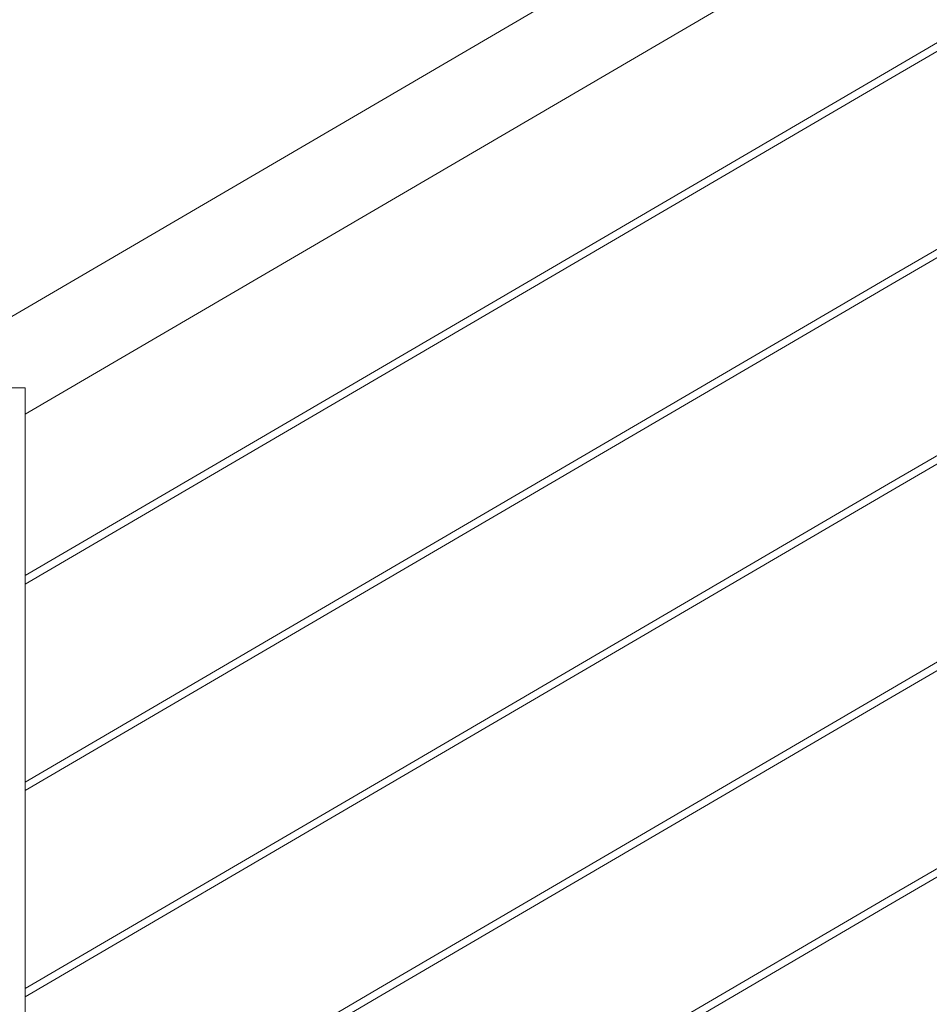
# Model space of a CAD drawing. Header units: millimetres. Extents: x -126680 to -83680, y 18016 to 39016.
# Tile 66 of 121: x -109347 to -108848, y 28763 to 29304. Entities that reach past the tile are written whole.
import ezdxf

# ---------------------------------------------------------------- set-up
doc = ezdxf.new("R2010")
doc.units = ezdxf.units.MM
doc.header["$MEASUREMENT"] = 0
doc.linetypes.add('Wipeout_Contour', pattern=[1000, 0, -1000])
doc.layers.add('Nowe_Konstrukcja - Schody', color=7, linetype='Continuous')
doc.layers.add('Nowe_Konstrukcja - Schody_Nr_pióra__101', color=250, linetype='Continuous', lineweight=13, true_color=0x333333)

msp = doc.modelspace()

# ---------------------------------------------------------------- wipeouts: each hides what was drawn before it
at = {"color": 254, "linetype": 'Wipeout_Contour', "lineweight": 0, "ltscale": 452397.595767}
msp.add_wipeout([(-109380.63, 29121.83), (-109377.9, 29117.16), (-109157.9, 29245.73), (-109160.63, 29250.41)], dxfattribs=at).dxf.layer = 'Nowe_Konstrukcja - Schody'
at = {"color": 254, "linetype": 'Wipeout_Contour', "lineweight": 0, "ltscale": 449901.549333}
msp.add_wipeout([(-108868.98, 28707.43), (-108868.27, 28706.21), (-108588.27, 28869.85), (-108588.98, 28871.07)], dxfattribs=at).dxf.layer = 'Nowe_Konstrukcja - Schody'

# ---------------------------------------------------------------- next in the draw order: wipeouts: each hides what was drawn before it
at = {"color": 254, "linetype": 'Wipeout_Contour', "lineweight": 0, "ltscale": 452378.376677}
msp.add_wipeout([(-109377.9, 29117.16), (-109373.81, 29110.15), (-109153.81, 29238.72), (-109157.9, 29245.73)], dxfattribs=at).dxf.layer = 'Nowe_Konstrukcja - Schody'
at = {"color": 254, "linetype": 'Wipeout_Contour', "lineweight": 0, "ltscale": 449898.714352}
msp.add_wipeout([(-108868.27, 28706.21), (-108867.97, 28705.71), (-108587.97, 28869.34), (-108588.27, 28869.85)], dxfattribs=at).dxf.layer = 'Nowe_Konstrukcja - Schody'

# ---------------------------------------------------------------- next in the draw order: wipeouts: each hides what was drawn before it
at = {"color": 254, "linetype": 'Wipeout_Contour', "lineweight": 0, "ltscale": 452353.266873}
msp.add_wipeout([(-109373.81, 29110.15), (-109368.98, 29101.89), (-109148.98, 29230.46), (-109153.81, 29238.72)], dxfattribs=at).dxf.layer = 'Nowe_Konstrukcja - Schody'
at = {"color": 254, "linetype": 'Wipeout_Contour', "lineweight": 0, "ltscale": 449908.393622}
msp.add_wipeout([(-108869.99, 28709.16), (-108869.69, 28708.65), (-108589.69, 28872.29), (-108589.99, 28872.8)], dxfattribs=at).dxf.layer = 'Nowe_Konstrukcja - Schody'

# ---------------------------------------------------------------- next in the draw order: wipeouts: each hides what was drawn before it
at = {"color": 254, "linetype": 'Wipeout_Contour', "lineweight": 0, "ltscale": 452314.599365}
msp.add_wipeout([(-109368.98, 29101.89), (-109350.02, 29101.89), (-109144.15, 29222.2), (-109148.98, 29230.46)], dxfattribs=at).dxf.layer = 'Nowe_Konstrukcja - Schody'
at = {"color": 254, "linetype": 'Wipeout_Contour', "lineweight": 0, "ltscale": 450936.999917}
msp.add_wipeout([(-109149.69, 28658.35), (-109148.98, 28657.13), (-108868.98, 28820.77), (-108869.69, 28821.99)], dxfattribs=at).dxf.layer = 'Nowe_Konstrukcja - Schody'

# ---------------------------------------------------------------- next in the draw order: wipeouts: each hides what was drawn before it
at = {"color": 254, "linetype": 'Wipeout_Contour', "lineweight": 0, "ltscale": 565426.217381}
msp.add_wipeout([(-109350.02, 29101.89), (-109343.98, 29101.89), (-109343.98, 29096.03), (-109140.06, 29215.2), (-109144.15, 29222.2)], dxfattribs=at).dxf.layer = 'Nowe_Konstrukcja - Schody'
at = {"color": 254, "linetype": 'Wipeout_Contour', "lineweight": 0, "ltscale": 450932.994891}
msp.add_wipeout([(-109148.98, 28657.13), (-109148.27, 28655.91), (-108868.27, 28819.55), (-108868.98, 28820.77)], dxfattribs=at).dxf.layer = 'Nowe_Konstrukcja - Schody'

# ---------------------------------------------------------------- next in the draw order: wipeouts: each hides what was drawn before it
at = {"color": 254, "linetype": 'Wipeout_Contour', "lineweight": 0, "ltscale": 452257.741396}
msp.add_wipeout([(-109343.98, 29096.03), (-109343.98, 29089.75), (-109137.33, 29210.52), (-109140.06, 29215.2)], dxfattribs=at).dxf.layer = 'Nowe_Konstrukcja - Schody'
at = {"color": 254, "linetype": 'Wipeout_Contour', "lineweight": 0, "ltscale": 450930.162921}
msp.add_wipeout([(-109148.27, 28655.91), (-109147.97, 28655.4), (-108867.97, 28819.04), (-108868.27, 28819.55)], dxfattribs=at).dxf.layer = 'Nowe_Konstrukcja - Schody'

# ---------------------------------------------------------------- next in the draw order: wipeouts: each hides what was drawn before it
at = {"color": 254, "linetype": 'Wipeout_Contour', "lineweight": 0, "ltscale": 452250.363416}
msp.add_wipeout([(-109137.33, 29210.52), (-109343.98, 29089.75), (-109343.98, 29087.55), (-109136.37, 29208.88)], dxfattribs=at).dxf.layer = 'Nowe_Konstrukcja - Schody'
at = {"color": 254, "linetype": 'Wipeout_Contour', "lineweight": 0, "ltscale": 450939.83191}
msp.add_wipeout([(-109149.99, 28658.86), (-109149.69, 28658.35), (-108869.69, 28821.99), (-108869.99, 28822.49)], dxfattribs=at).dxf.layer = 'Nowe_Konstrukcja - Schody'

# ---------------------------------------------------------------- next in the draw order: wipeouts: each hides what was drawn before it
at = {"color": 254, "linetype": 'Wipeout_Contour', "lineweight": 0, "ltscale": 452407.997369}
msp.add_wipeout([(-109161.59, 29252.05), (-109381.59, 29123.48), (-109380.63, 29121.83), (-109160.63, 29250.41)], dxfattribs=at).dxf.layer = 'Nowe_Konstrukcja - Schody'
at = {"color": 254, "linetype": 'Wipeout_Contour', "lineweight": 0, "ltscale": 452224.815357}
msp.add_wipeout([(-109393.98, 28166.83), (-109343.98, 28166.83), (-109343.98, 29101.89), (-109393.98, 29101.89)], dxfattribs=at).dxf.layer = 'Nowe_Konstrukcja - Schody'
at = {"color": 254, "linetype": 'Wipeout_Contour', "lineweight": 0, "ltscale": 450021.809285}
msp.add_wipeout([(-108869.69, 28821.99), (-108868.98, 28820.77), (-108588.98, 28984.4), (-108589.69, 28985.63)], dxfattribs=at).dxf.layer = 'Nowe_Konstrukcja - Schody'

# ---------------------------------------------------------------- next in the draw order: wipeouts: each hides what was drawn before it
at = {"color": 254, "linetype": 'Wipeout_Contour', "lineweight": 0, "ltscale": 451583.101716}
msp.add_wipeout([(-109160.63, 29250.41), (-109157.9, 29245.73), (-108877.9, 29409.36), (-108880.63, 29414.04)], dxfattribs=at).dxf.layer = 'Nowe_Konstrukcja - Schody'
at = {"color": 254, "linetype": 'Wipeout_Contour', "lineweight": 0, "ltscale": 450017.796116}
msp.add_wipeout([(-108868.98, 28820.77), (-108868.27, 28819.55), (-108588.27, 28983.18), (-108588.98, 28984.4)], dxfattribs=at).dxf.layer = 'Nowe_Konstrukcja - Schody'
at = {"color": 254, "linetype": 'Wipeout_Contour', "lineweight": 0, "ltscale": 451829.063604}
msp.add_wipeout([(-109343.98, 28658.14), (-109343.98, 28656.5), (-109148.98, 28770.46), (-109149.69, 28771.69)], dxfattribs=at).dxf.layer = 'Nowe_Konstrukcja - Schody'

# ---------------------------------------------------------------- next in the draw order: wipeouts: each hides what was drawn before it
at = {"color": 254, "linetype": 'Wipeout_Contour', "lineweight": 0, "ltscale": 451563.847963}
msp.add_wipeout([(-109157.9, 29245.73), (-109153.81, 29238.72), (-108873.81, 29402.36), (-108877.9, 29409.36)], dxfattribs=at).dxf.layer = 'Nowe_Konstrukcja - Schody'
at = {"color": 254, "linetype": 'Wipeout_Contour', "lineweight": 0, "ltscale": 450014.958389}
msp.add_wipeout([(-108868.27, 28819.55), (-108867.97, 28819.04), (-108587.97, 28982.68), (-108588.27, 28983.18)], dxfattribs=at).dxf.layer = 'Nowe_Konstrukcja - Schody'
at = {"color": 254, "linetype": 'Wipeout_Contour', "lineweight": 0, "ltscale": 451826.23066}
msp.add_wipeout([(-109343.98, 28656.5), (-109343.98, 28654.87), (-109148.27, 28769.24), (-109148.98, 28770.46)], dxfattribs=at).dxf.layer = 'Nowe_Konstrukcja - Schody'

# ---------------------------------------------------------------- next in the draw order: wipeouts: each hides what was drawn before it
at = {"color": 254, "linetype": 'Wipeout_Contour', "lineweight": 0, "ltscale": 451538.692866}
msp.add_wipeout([(-109153.81, 29238.72), (-109148.98, 29230.46), (-108868.98, 29394.1), (-108873.81, 29402.36)], dxfattribs=at).dxf.layer = 'Nowe_Konstrukcja - Schody'
at = {"color": 254, "linetype": 'Wipeout_Contour', "lineweight": 0, "ltscale": 450024.647036}
msp.add_wipeout([(-108869.99, 28822.49), (-108869.69, 28821.99), (-108589.69, 28985.63), (-108589.99, 28986.13)], dxfattribs=at).dxf.layer = 'Nowe_Konstrukcja - Schody'
at = {"color": 254, "linetype": 'Wipeout_Contour', "lineweight": 0, "ltscale": 451824.229025}
msp.add_wipeout([(-109343.98, 28654.87), (-109343.98, 28654.19), (-109147.97, 28768.74), (-109148.27, 28769.24)], dxfattribs=at).dxf.layer = 'Nowe_Konstrukcja - Schody'

# ---------------------------------------------------------------- next in the draw order: wipeouts: each hides what was drawn before it
at = {"color": 254, "linetype": 'Wipeout_Contour', "lineweight": 0, "ltscale": 451511.466656}
msp.add_wipeout([(-109148.98, 29230.46), (-109144.15, 29222.2), (-108864.15, 29385.84), (-108868.98, 29394.1)], dxfattribs=at).dxf.layer = 'Nowe_Konstrukcja - Schody'
at = {"color": 254, "linetype": 'Wipeout_Contour', "lineweight": 0, "ltscale": 451831.068346}
msp.add_wipeout([(-109343.98, 28658.82), (-109343.98, 28658.14), (-109149.69, 28771.69), (-109149.99, 28772.19)], dxfattribs=at).dxf.layer = 'Nowe_Konstrukcja - Schody'

# ---------------------------------------------------------------- next in the draw order: wipeouts: each hides what was drawn before it
at = {"color": 254, "linetype": 'Wipeout_Contour', "lineweight": 0, "ltscale": 451486.314274}
msp.add_wipeout([(-109144.15, 29222.2), (-109140.06, 29215.2), (-108860.06, 29378.84), (-108864.15, 29385.84)], dxfattribs=at).dxf.layer = 'Nowe_Konstrukcja - Schody'
at = {"color": 254, "linetype": 'Wipeout_Contour', "lineweight": 0, "ltscale": 451052.782518}
msp.add_wipeout([(-109149.69, 28771.69), (-109148.98, 28770.46), (-108868.98, 28934.1), (-108869.69, 28935.32)], dxfattribs=at).dxf.layer = 'Nowe_Konstrukcja - Schody'

# ---------------------------------------------------------------- next in the draw order: wipeouts: each hides what was drawn before it
at = {"color": 254, "linetype": 'Wipeout_Contour', "lineweight": 0, "ltscale": 451467.064352}
msp.add_wipeout([(-109140.06, 29215.2), (-109137.33, 29210.52), (-108857.33, 29374.16), (-108860.06, 29378.84)], dxfattribs=at).dxf.layer = 'Nowe_Konstrukcja - Schody'
at = {"color": 254, "linetype": 'Wipeout_Contour', "lineweight": 0, "ltscale": 451048.773611}
msp.add_wipeout([(-109148.98, 28770.46), (-109148.27, 28769.24), (-108868.27, 28932.88), (-108868.98, 28934.1)], dxfattribs=at).dxf.layer = 'Nowe_Konstrukcja - Schody'

# ---------------------------------------------------------------- next in the draw order: wipeouts: each hides what was drawn before it
at = {"color": 254, "linetype": 'Wipeout_Contour', "lineweight": 0, "ltscale": 451456.646676}
msp.add_wipeout([(-108857.33, 29374.16), (-109137.33, 29210.52), (-109136.37, 29208.88), (-108856.37, 29372.52)], dxfattribs=at).dxf.layer = 'Nowe_Konstrukcja - Schody'
at = {"color": 254, "linetype": 'Wipeout_Contour', "lineweight": 0, "ltscale": 451045.938898}
msp.add_wipeout([(-109148.27, 28769.24), (-109147.97, 28768.74), (-108867.97, 28932.37), (-108868.27, 28932.88)], dxfattribs=at).dxf.layer = 'Nowe_Konstrukcja - Schody'

# ---------------------------------------------------------------- next in the draw order: wipeouts: each hides what was drawn before it
at = {"color": 254, "linetype": 'Wipeout_Contour', "lineweight": 0, "ltscale": 451593.522079}
msp.add_wipeout([(-108881.59, 29415.68), (-109161.59, 29252.05), (-109160.63, 29250.41), (-108880.63, 29414.04)], dxfattribs=at).dxf.layer = 'Nowe_Konstrukcja - Schody'
at = {"color": 254, "linetype": 'Wipeout_Contour', "lineweight": 0, "ltscale": 451055.617255}
msp.add_wipeout([(-109149.99, 28772.19), (-109149.69, 28771.69), (-108869.69, 28935.32), (-108869.99, 28935.83)], dxfattribs=at).dxf.layer = 'Nowe_Konstrukcja - Schody'

# ---------------------------------------------------------------- next in the draw order: linework, layer by layer
at = {"layer": 'Nowe_Konstrukcja - Schody_Nr_pióra__101', "color": 250, "linetype": 'Continuous', "lineweight": 13, "true_color": 0x333333}
msp.add_line((-109381.59, 29123.48), (-109161.59, 29252.05), dxfattribs=at)

# ---------------------------------------------------------------- next in the draw order: wipeouts: each hides what was drawn before it
at = {"color": 254, "linetype": 'Wipeout_Contour', "lineweight": 0, "ltscale": 450138.486481}
msp.add_wipeout([(-108869.69, 28935.32), (-108868.98, 28934.1), (-108588.98, 29097.74), (-108589.69, 29098.96)], dxfattribs=at).dxf.layer = 'Nowe_Konstrukcja - Schody'
at = {"color": 254, "linetype": 'Wipeout_Contour', "lineweight": 0, "ltscale": 451944.515686}
msp.add_wipeout([(-109343.98, 28771.47), (-109343.98, 28769.84), (-109148.98, 28883.8), (-109149.69, 28885.02)], dxfattribs=at).dxf.layer = 'Nowe_Konstrukcja - Schody'

# ---------------------------------------------------------------- next in the draw order: wipeouts: each hides what was drawn before it
at = {"color": 254, "linetype": 'Wipeout_Contour', "lineweight": 0, "ltscale": 450134.469433}
msp.add_wipeout([(-108868.98, 28934.1), (-108868.27, 28932.88), (-108588.27, 29096.52), (-108588.98, 29097.74)], dxfattribs=at).dxf.layer = 'Nowe_Konstrukcja - Schody'
at = {"color": 254, "linetype": 'Wipeout_Contour', "lineweight": 0, "ltscale": 451941.677732}
msp.add_wipeout([(-109343.98, 28769.84), (-109343.98, 28768.2), (-109148.27, 28882.58), (-109148.98, 28883.8)], dxfattribs=at).dxf.layer = 'Nowe_Konstrukcja - Schody'

# ---------------------------------------------------------------- next in the draw order: wipeouts: each hides what was drawn before it
at = {"color": 254, "linetype": 'Wipeout_Contour', "lineweight": 0, "ltscale": 450131.628964}
msp.add_wipeout([(-108868.27, 28932.88), (-108867.97, 28932.37), (-108587.97, 29096.01), (-108588.27, 29096.52)], dxfattribs=at).dxf.layer = 'Nowe_Konstrukcja - Schody'
at = {"color": 254, "linetype": 'Wipeout_Contour', "lineweight": 0, "ltscale": 451939.672551}
msp.add_wipeout([(-109343.98, 28768.2), (-109343.98, 28767.52), (-109147.97, 28882.07), (-109148.27, 28882.58)], dxfattribs=at).dxf.layer = 'Nowe_Konstrukcja - Schody'

# ---------------------------------------------------------------- next in the draw order: linework, layer by layer
at = {"layer": 'Nowe_Konstrukcja - Schody_Nr_pióra__101', "color": 250, "linetype": 'Continuous', "lineweight": 13, "true_color": 0x333333}
msp.add_line((-109343.98, 28654.19), (-109147.97, 28768.74), dxfattribs=at)

# ---------------------------------------------------------------- next in the draw order: wipeouts: each hides what was drawn before it
at = {"color": 254, "linetype": 'Wipeout_Contour', "lineweight": 0, "ltscale": 450141.326974}
msp.add_wipeout([(-108869.99, 28935.83), (-108869.69, 28935.32), (-108589.69, 29098.96), (-108589.99, 29099.46)], dxfattribs=at).dxf.layer = 'Nowe_Konstrukcja - Schody'
at = {"color": 254, "linetype": 'Wipeout_Contour', "lineweight": 0, "ltscale": 451946.523964}
msp.add_wipeout([(-109343.98, 28772.15), (-109343.98, 28771.47), (-109149.69, 28885.02), (-109149.99, 28885.52)], dxfattribs=at).dxf.layer = 'Nowe_Konstrukcja - Schody'

# ---------------------------------------------------------------- next in the draw order: linework, layer by layer
at = {"layer": 'Nowe_Konstrukcja - Schody_Nr_pióra__101', "color": 250, "linetype": 'Continuous', "lineweight": 13, "true_color": 0x333333}
for p, q in [((-109149.99, 28658.86), (-108869.99, 28822.49)), ((-109147.97, 28655.4), (-108867.97, 28819.04)), ((-109343.98, 28658.82), (-109149.99, 28772.19))]:
    msp.add_line(p, q, dxfattribs=at)

# ---------------------------------------------------------------- next in the draw order: wipeouts: each hides what was drawn before it
at = {"color": 254, "linetype": 'Wipeout_Contour', "lineweight": 0, "ltscale": 451168.990915}
msp.add_wipeout([(-109149.69, 28885.02), (-109148.98, 28883.8), (-108868.98, 29047.43), (-108869.69, 29048.65)], dxfattribs=at).dxf.layer = 'Nowe_Konstrukcja - Schody'

# ---------------------------------------------------------------- next in the draw order: wipeouts: each hides what was drawn before it
at = {"color": 254, "linetype": 'Wipeout_Contour', "lineweight": 0, "ltscale": 451164.978133}
msp.add_wipeout([(-109148.98, 28883.8), (-109148.27, 28882.58), (-108868.27, 29046.21), (-108868.98, 29047.43)], dxfattribs=at).dxf.layer = 'Nowe_Konstrukcja - Schody'

# ---------------------------------------------------------------- next in the draw order: wipeouts: each hides what was drawn before it
at = {"color": 254, "linetype": 'Wipeout_Contour', "lineweight": 0, "ltscale": 451162.14068}
msp.add_wipeout([(-109148.27, 28882.58), (-109147.97, 28882.07), (-108867.97, 29045.71), (-108868.27, 29046.21)], dxfattribs=at).dxf.layer = 'Nowe_Konstrukcja - Schody'

# ---------------------------------------------------------------- next in the draw order: wipeouts: each hides what was drawn before it
at = {"color": 254, "linetype": 'Wipeout_Contour', "lineweight": 0, "ltscale": 451171.828392}
msp.add_wipeout([(-109149.99, 28885.52), (-109149.69, 28885.02), (-108869.69, 29048.65), (-108869.99, 29049.16)], dxfattribs=at).dxf.layer = 'Nowe_Konstrukcja - Schody'

# ---------------------------------------------------------------- next in the draw order: linework, layer by layer
at = {"layer": 'Nowe_Konstrukcja - Schody_Nr_pióra__101', "color": 250, "linetype": 'Continuous', "lineweight": 13, "true_color": 0x333333}
for p, q in [((-108869.99, 28822.49), (-108589.99, 28986.13)), ((-108867.97, 28819.04), (-108587.97, 28982.68))]:
    msp.add_line(p, q, dxfattribs=at)

# ---------------------------------------------------------------- next in the draw order: wipeouts: each hides what was drawn before it
at = {"color": 254, "linetype": 'Wipeout_Contour', "lineweight": 0, "ltscale": 450255.589873}
msp.add_wipeout([(-108869.69, 29048.65), (-108868.98, 29047.43), (-108588.98, 29211.07), (-108589.69, 29212.29)], dxfattribs=at).dxf.layer = 'Nowe_Konstrukcja - Schody'
at = {"color": 254, "linetype": 'Wipeout_Contour', "lineweight": 0, "ltscale": 452060.392889}
msp.add_wipeout([(-109343.98, 28884.81), (-109343.98, 28883.17), (-109148.98, 28997.13), (-109149.69, 28998.35)], dxfattribs=at).dxf.layer = 'Nowe_Konstrukcja - Schody'

# ---------------------------------------------------------------- next in the draw order: wipeouts: each hides what was drawn before it
at = {"color": 254, "linetype": 'Wipeout_Contour', "lineweight": 0, "ltscale": 450251.568953}
msp.add_wipeout([(-108868.98, 29047.43), (-108868.27, 29046.21), (-108588.27, 29209.85), (-108588.98, 29211.07)], dxfattribs=at).dxf.layer = 'Nowe_Konstrukcja - Schody'
at = {"color": 254, "linetype": 'Wipeout_Contour', "lineweight": 0, "ltscale": 452057.54993}
msp.add_wipeout([(-109343.98, 28883.17), (-109343.98, 28881.53), (-109148.27, 28995.91), (-109148.98, 28997.13)], dxfattribs=at).dxf.layer = 'Nowe_Konstrukcja - Schody'

# ---------------------------------------------------------------- next in the draw order: wipeouts: each hides what was drawn before it
at = {"color": 254, "linetype": 'Wipeout_Contour', "lineweight": 0, "ltscale": 450248.725745}
msp.add_wipeout([(-108868.27, 29046.21), (-108867.97, 29045.71), (-108587.97, 29209.34), (-108588.27, 29209.85)], dxfattribs=at).dxf.layer = 'Nowe_Konstrukcja - Schody'
at = {"color": 254, "linetype": 'Wipeout_Contour', "lineweight": 0, "ltscale": 452055.54121}
msp.add_wipeout([(-109343.98, 28881.53), (-109343.98, 28880.85), (-109147.97, 28995.4), (-109148.27, 28995.91)], dxfattribs=at).dxf.layer = 'Nowe_Konstrukcja - Schody'

# ---------------------------------------------------------------- next in the draw order: linework, layer by layer
at = {"layer": 'Nowe_Konstrukcja - Schody_Nr_pióra__101', "color": 250, "linetype": 'Continuous', "lineweight": 13, "true_color": 0x333333}
msp.add_line((-109343.98, 28767.52), (-109147.97, 28882.07), dxfattribs=at)

# ---------------------------------------------------------------- next in the draw order: wipeouts: each hides what was drawn before it
at = {"color": 254, "linetype": 'Wipeout_Contour', "lineweight": 0, "ltscale": 450258.433105}
msp.add_wipeout([(-108869.99, 29049.16), (-108869.69, 29048.65), (-108589.69, 29212.29), (-108589.99, 29212.8)], dxfattribs=at).dxf.layer = 'Nowe_Konstrukcja - Schody'
at = {"color": 254, "linetype": 'Wipeout_Contour', "lineweight": 0, "ltscale": 452062.404707}
msp.add_wipeout([(-109343.98, 28885.49), (-109343.98, 28884.81), (-109149.69, 28998.35), (-109149.99, 28998.86)], dxfattribs=at).dxf.layer = 'Nowe_Konstrukcja - Schody'

# ---------------------------------------------------------------- next in the draw order: linework, layer by layer
at = {"layer": 'Nowe_Konstrukcja - Schody_Nr_pióra__101', "color": 250, "linetype": 'Continuous', "lineweight": 13, "true_color": 0x333333}
for p, q in [((-109149.99, 28772.19), (-108869.99, 28935.83)), ((-109147.97, 28768.74), (-108867.97, 28932.37)), ((-109343.98, 28772.15), (-109149.99, 28885.52))]:
    msp.add_line(p, q, dxfattribs=at)

# ---------------------------------------------------------------- next in the draw order: wipeouts: each hides what was drawn before it
at = {"color": 254, "linetype": 'Wipeout_Contour', "lineweight": 0, "ltscale": 451285.624777}
msp.add_wipeout([(-109149.69, 28998.35), (-109148.98, 28997.13), (-108868.98, 29160.77), (-108869.69, 29161.99)], dxfattribs=at).dxf.layer = 'Nowe_Konstrukcja - Schody'

# ---------------------------------------------------------------- next in the draw order: wipeouts: each hides what was drawn before it
at = {"color": 254, "linetype": 'Wipeout_Contour', "lineweight": 0, "ltscale": 451281.608126}
msp.add_wipeout([(-109148.98, 28997.13), (-109148.27, 28995.91), (-108868.27, 29159.55), (-108868.98, 29160.77)], dxfattribs=at).dxf.layer = 'Nowe_Konstrukcja - Schody'

# ---------------------------------------------------------------- next in the draw order: wipeouts: each hides what was drawn before it
at = {"color": 254, "linetype": 'Wipeout_Contour', "lineweight": 0, "ltscale": 451278.767937}
msp.add_wipeout([(-109148.27, 28995.91), (-109147.97, 28995.4), (-108867.97, 29159.04), (-108868.27, 29159.55)], dxfattribs=at).dxf.layer = 'Nowe_Konstrukcja - Schody'

# ---------------------------------------------------------------- next in the draw order: wipeouts: each hides what was drawn before it
at = {"color": 254, "linetype": 'Wipeout_Contour', "lineweight": 0, "ltscale": 451288.46499}
msp.add_wipeout([(-109149.99, 28998.86), (-109149.69, 28998.35), (-108869.69, 29161.99), (-108869.99, 29162.49)], dxfattribs=at).dxf.layer = 'Nowe_Konstrukcja - Schody'

# ---------------------------------------------------------------- next in the draw order: linework, layer by layer
at = {"layer": 'Nowe_Konstrukcja - Schody_Nr_pióra__101', "color": 250, "linetype": 'Continuous', "lineweight": 13, "true_color": 0x333333}
for p, q in [((-108869.99, 28935.83), (-108589.99, 29099.46)), ((-108867.97, 28932.37), (-108587.97, 29096.01))]:
    msp.add_line(p, q, dxfattribs=at)

# ---------------------------------------------------------------- next in the draw order: wipeouts: each hides what was drawn before it
at = {"color": 254, "linetype": 'Wipeout_Contour', "lineweight": 0, "ltscale": 450373.11913}
msp.add_wipeout([(-108869.69, 29161.99), (-108868.98, 29160.77), (-108588.98, 29324.4), (-108589.69, 29325.63)], dxfattribs=at).dxf.layer = 'Nowe_Konstrukcja - Schody'
at = {"color": 254, "linetype": 'Wipeout_Contour', "lineweight": 0, "ltscale": 452176.69487}
msp.add_wipeout([(-109343.98, 28998.14), (-109343.98, 28996.5), (-109148.98, 29110.46), (-109149.69, 29111.69)], dxfattribs=at).dxf.layer = 'Nowe_Konstrukcja - Schody'

# ---------------------------------------------------------------- next in the draw order: wipeouts: each hides what was drawn before it
at = {"color": 254, "linetype": 'Wipeout_Contour', "lineweight": 0, "ltscale": 450369.094344}
msp.add_wipeout([(-108868.98, 29160.77), (-108868.27, 29159.55), (-108588.27, 29323.18), (-108588.98, 29324.4)], dxfattribs=at).dxf.layer = 'Nowe_Konstrukcja - Schody'
at = {"color": 254, "linetype": 'Wipeout_Contour', "lineweight": 0, "ltscale": 452173.846932}
msp.add_wipeout([(-109343.98, 28996.5), (-109343.98, 28994.87), (-109148.27, 29109.24), (-109148.98, 29110.46)], dxfattribs=at).dxf.layer = 'Nowe_Konstrukcja - Schody'

# ---------------------------------------------------------------- next in the draw order: wipeouts: each hides what was drawn before it
at = {"color": 254, "linetype": 'Wipeout_Contour', "lineweight": 0, "ltscale": 450366.248401}
msp.add_wipeout([(-108868.27, 29159.55), (-108867.97, 29159.04), (-108587.97, 29322.68), (-108588.27, 29323.18)], dxfattribs=at).dxf.layer = 'Nowe_Konstrukcja - Schody'
at = {"color": 254, "linetype": 'Wipeout_Contour', "lineweight": 0, "ltscale": 452171.834659}
msp.add_wipeout([(-109343.98, 28994.87), (-109343.98, 28994.19), (-109147.97, 29108.74), (-109148.27, 29109.24)], dxfattribs=at).dxf.layer = 'Nowe_Konstrukcja - Schody'

# ---------------------------------------------------------------- next in the draw order: linework, layer by layer
at = {"layer": 'Nowe_Konstrukcja - Schody_Nr_pióra__101', "color": 250, "linetype": 'Continuous', "lineweight": 13, "true_color": 0x333333}
msp.add_line((-109343.98, 28880.85), (-109147.97, 28995.4), dxfattribs=at)

# ---------------------------------------------------------------- next in the draw order: wipeouts: each hides what was drawn before it
at = {"color": 254, "linetype": 'Wipeout_Contour', "lineweight": 0, "ltscale": 450375.965096}
msp.add_wipeout([(-108869.99, 29162.49), (-108869.69, 29161.99), (-108589.69, 29325.63), (-108589.99, 29326.13)], dxfattribs=at).dxf.layer = 'Nowe_Konstrukcja - Schody'
at = {"color": 254, "linetype": 'Wipeout_Contour', "lineweight": 0, "ltscale": 452178.710226}
msp.add_wipeout([(-109343.98, 28998.82), (-109343.98, 28998.14), (-109149.69, 29111.69), (-109149.99, 29112.19)], dxfattribs=at).dxf.layer = 'Nowe_Konstrukcja - Schody'

# ---------------------------------------------------------------- next in the draw order: linework, layer by layer
at = {"layer": 'Nowe_Konstrukcja - Schody_Nr_pióra__101', "color": 250, "linetype": 'Continuous', "lineweight": 13, "true_color": 0x333333}
for p, q in [((-109393.98, 29101.89), (-109343.98, 29101.89)), ((-109343.98, 28166.83), (-109343.98, 29101.89)), ((-109149.99, 28885.52), (-108869.99, 29049.16)), ((-109147.97, 28882.07), (-108867.97, 29045.71)), ((-109343.98, 28885.49), (-109149.99, 28998.86))]:
    msp.add_line(p, q, dxfattribs=at)

# ---------------------------------------------------------------- next in the draw order: wipeouts: each hides what was drawn before it
at = {"color": 254, "linetype": 'Wipeout_Contour', "lineweight": 0, "ltscale": 451402.683776}
msp.add_wipeout([(-109149.69, 29111.69), (-109148.98, 29110.46), (-108868.98, 29274.1), (-108869.69, 29275.32)], dxfattribs=at).dxf.layer = 'Nowe_Konstrukcja - Schody'

# ---------------------------------------------------------------- next in the draw order: wipeouts: each hides what was drawn before it
at = {"color": 254, "linetype": 'Wipeout_Contour', "lineweight": 0, "ltscale": 451398.663262}
msp.add_wipeout([(-109148.98, 29110.46), (-109148.27, 29109.24), (-108868.27, 29272.88), (-108868.98, 29274.1)], dxfattribs=at).dxf.layer = 'Nowe_Konstrukcja - Schody'

# ---------------------------------------------------------------- next in the draw order: wipeouts: each hides what was drawn before it
at = {"color": 254, "linetype": 'Wipeout_Contour', "lineweight": 0, "ltscale": 451395.820341}
msp.add_wipeout([(-109148.27, 29109.24), (-109147.97, 29108.74), (-108867.97, 29272.37), (-108868.27, 29272.88)], dxfattribs=at).dxf.layer = 'Nowe_Konstrukcja - Schody'

# ---------------------------------------------------------------- next in the draw order: linework, layer by layer
at = {"layer": 'Nowe_Konstrukcja - Schody_Nr_pióra__101', "color": 250, "linetype": 'Continuous', "lineweight": 13, "true_color": 0x333333}
msp.add_line((-109343.98, 28994.19), (-109147.97, 29108.74), dxfattribs=at)

# ---------------------------------------------------------------- next in the draw order: wipeouts: each hides what was drawn before it
at = {"color": 254, "linetype": 'Wipeout_Contour', "lineweight": 0, "ltscale": 451405.52672}
msp.add_wipeout([(-109149.99, 29112.19), (-109149.69, 29111.69), (-108869.69, 29275.32), (-108869.99, 29275.83)], dxfattribs=at).dxf.layer = 'Nowe_Konstrukcja - Schody'

# ---------------------------------------------------------------- next in the draw order: linework, layer by layer
at = {"layer": 'Nowe_Konstrukcja - Schody_Nr_pióra__101', "color": 250, "linetype": 'Continuous', "lineweight": 13, "true_color": 0x333333}
for p, q in [((-109161.59, 29252.05), (-108881.59, 29415.68)), ((-108869.99, 29049.16), (-108589.99, 29212.8)), ((-109343.98, 29087.55), (-109136.37, 29208.88)), ((-108867.97, 29045.71), (-108587.97, 29209.34)), ((-109149.99, 28998.86), (-108869.99, 29162.49)), ((-109147.97, 28995.4), (-108867.97, 29159.04)), ((-109343.98, 28998.82), (-109149.99, 29112.19))]:
    msp.add_line(p, q, dxfattribs=at)

# ---------------------------------------------------------------- next in the draw order: wipeouts: each hides what was drawn before it
at = {"color": 254, "linetype": 'Wipeout_Contour', "lineweight": 0, "ltscale": 450491.073919}
msp.add_wipeout([(-108869.69, 29275.32), (-108868.98, 29274.1), (-108588.98, 29437.74), (-108589.69, 29438.96)], dxfattribs=at).dxf.layer = 'Nowe_Konstrukcja - Schody'

# ---------------------------------------------------------------- next in the draw order: wipeouts: each hides what was drawn before it
at = {"color": 254, "linetype": 'Wipeout_Contour', "lineweight": 0, "ltscale": 450487.045271}
msp.add_wipeout([(-108868.98, 29274.1), (-108868.27, 29272.88), (-108588.27, 29436.52), (-108588.98, 29437.74)], dxfattribs=at).dxf.layer = 'Nowe_Konstrukcja - Schody'

# ---------------------------------------------------------------- next in the draw order: wipeouts: each hides what was drawn before it
at = {"color": 254, "linetype": 'Wipeout_Contour', "lineweight": 0, "ltscale": 450484.196598}
msp.add_wipeout([(-108868.27, 29272.88), (-108867.97, 29272.37), (-108587.97, 29436.01), (-108588.27, 29436.52)], dxfattribs=at).dxf.layer = 'Nowe_Konstrukcja - Schody'

# ---------------------------------------------------------------- next in the draw order: linework, layer by layer
at = {"layer": 'Nowe_Konstrukcja - Schody_Nr_pióra__101', "color": 250, "linetype": 'Continuous', "lineweight": 13, "true_color": 0x333333}
msp.add_line((-109147.97, 29108.74), (-108867.97, 29272.37), dxfattribs=at)

# ---------------------------------------------------------------- next in the draw order: wipeouts: each hides what was drawn before it
at = {"color": 254, "linetype": 'Wipeout_Contour', "lineweight": 0, "ltscale": 450493.922615}
msp.add_wipeout([(-108869.99, 29275.83), (-108869.69, 29275.32), (-108589.69, 29438.96), (-108589.99, 29439.46)], dxfattribs=at).dxf.layer = 'Nowe_Konstrukcja - Schody'

# ---------------------------------------------------------------- next in the draw order: linework, layer by layer
at = {"layer": 'Nowe_Konstrukcja - Schody_Nr_pióra__101', "color": 250, "linetype": 'Continuous', "lineweight": 13, "true_color": 0x333333}
for p, q in [((-108869.99, 29275.83), (-108589.99, 29439.46)), ((-108867.97, 29272.37), (-108587.97, 29436.01)), ((-109136.37, 29208.88), (-108856.37, 29372.52)), ((-108869.99, 29162.49), (-108589.99, 29326.13)), ((-108867.97, 29159.04), (-108587.97, 29322.68)), ((-109149.99, 29112.19), (-108869.99, 29275.83))]:
    msp.add_line(p, q, dxfattribs=at)

doc.saveas('drawing.dxf')
